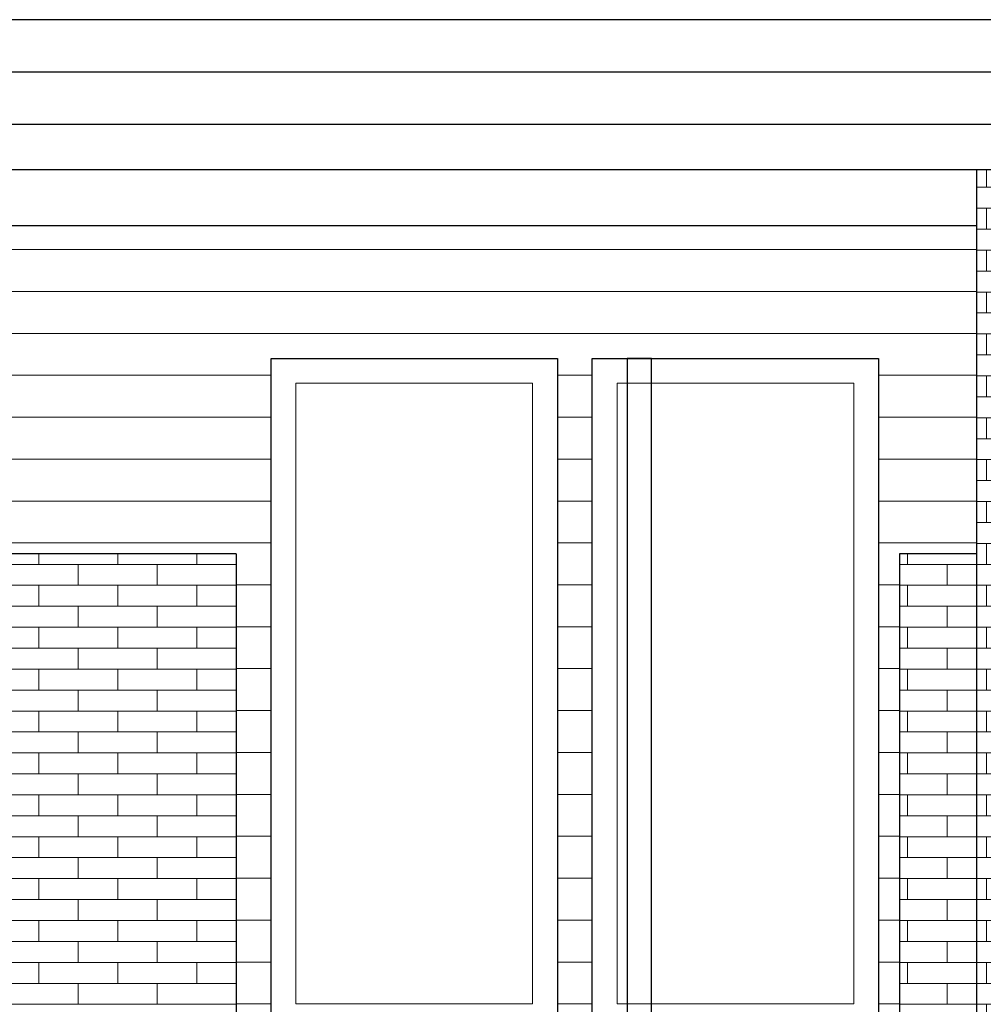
# Model space of a CAD drawing. Header units: millimetres. Extents: x -48769 to 5557, y 850 to 13065.
# Tile 41 of 56: x -18037 to -15277, y 4080 to 6900. Entities that reach past the tile are written whole.
import ezdxf

# ---------------------------------------------------------------- set-up
doc = ezdxf.new("R2010")
doc.units = ezdxf.units.MM
doc.header["$LTSCALE"] = 0.5
doc.header["$MEASUREMENT"] = 0
doc.linetypes.add('PLINE', pattern=[0])
for name, color, linetype in [('0 (Skravur)(Nye konstruksjoner)', 7, 'Continuous'), ('0(Nye konstruksjoner)', 7, 'Continuous'), ('223- Bjelker', 7, 'Continuous'), ('232- Ikke-bærende yttervegger', 7, 'Continuous'), ('265- Gesimser_ takrenner og nedløp (Skravur)(Nye konstruksjoner)', 7, 'Continuous'), ('265- Gesimser_ takrenner og nedløp(Nye konstruksjoner)', 7, 'Continuous')]:
    doc.layers.add(name, color=color, linetype=linetype)
for name, color, linetype, lineweight in [('234- Vinduer_ dører_ porter(Nye konstruksjoner)', 7, 'Continuous', 0), ('235- Utvendig kledning og overflate', 7, 'Continuous', 0), ('235- Utvendig kledning og overflate(Nye konstruksjoner)', 7, 'Continuous', 0)]:
    doc.layers.add(name, color=color, linetype=linetype, lineweight=lineweight)

# ---------------------------------------------------------------- blocks, each defined once
blk = doc.blocks.new('*X20')
at = {"layer": '235- Utvendig kledning og overflate', "linetype": 'PLINE'}
for p, q in [((-17982.1, 5340), (-17982.1, 5370)), ((-17755.9, 5340), (-17755.9, 5370)), ((-17529.7, 5340), (-17529.7, 5370)), ((-15494, 5340), (-15494, 5370)), ((-18095.2, 5340), (-17869, 5340)), ((-17869, 5340), (-17642.8, 5340)), ((-17869, 5280), (-17869, 5340)), ((-17869, 5280), (-17869, 5340)), ((-17642.8, 5340), (-17416.9, 5340)), ((-17642.8, 5280), (-17642.8, 5340)), ((-17642.8, 5280), (-17642.8, 5340)), ((-15516.9, 5340), (-15380.9, 5340)), ((-15380.9, 5340), (-15296.9, 5340)), ((-15380.9, 5280), (-15380.9, 5340)), ((-15380.9, 5280), (-15380.9, 5340)), ((-17869, 5280), (-18095.2, 5280)), ((-17982.1, 5220), (-17982.1, 5280)), ((-17642.8, 5280), (-17869, 5280)), ((-17755.9, 5220), (-17755.9, 5280)), ((-17416.9, 5280), (-17642.8, 5280)), ((-17529.7, 5220), (-17529.7, 5280)), ((-15380.9, 5280), (-15516.9, 5280)), ((-15494, 5220), (-15494, 5280)), ((-15296.9, 5280), (-15380.9, 5280)), ((-18095.2, 5220), (-17869, 5220)), ((-17869, 5220), (-17642.8, 5220)), ((-17869, 5160), (-17869, 5220)), ((-17869, 5160), (-17869, 5220)), ((-17642.8, 5220), (-17416.9, 5220)), ((-17642.8, 5160), (-17642.8, 5220)), ((-17642.8, 5160), (-17642.8, 5220)), ((-15516.9, 5220), (-15380.9, 5220)), ((-15380.9, 5220), (-15296.9, 5220)), ((-15380.9, 5160), (-15380.9, 5220)), ((-15380.9, 5160), (-15380.9, 5220)), ((-17869, 5160), (-18095.2, 5160)), ((-17982.1, 5100), (-17982.1, 5160)), ((-17642.8, 5160), (-17869, 5160)), ((-17755.9, 5100), (-17755.9, 5160)), ((-17416.9, 5160), (-17642.8, 5160)), ((-17529.7, 5100), (-17529.7, 5160)), ((-15380.9, 5160), (-15516.9, 5160)), ((-15494, 5100), (-15494, 5160)), ((-15296.9, 5160), (-15380.9, 5160)), ((-18095.2, 5100), (-17869, 5100)), ((-17869, 5100), (-17642.8, 5100)), ((-17869, 5040), (-17869, 5100)), ((-17869, 5040), (-17869, 5100)), ((-17642.8, 5100), (-17416.9, 5100)), ((-17642.8, 5040), (-17642.8, 5100)), ((-17642.8, 5040), (-17642.8, 5100)), ((-15516.9, 5100), (-15380.9, 5100)), ((-15380.9, 5100), (-15296.9, 5100)), ((-15380.9, 5040), (-15380.9, 5100)), ((-15380.9, 5040), (-15380.9, 5100)), ((-17869, 5040), (-18095.2, 5040)), ((-17982.1, 4980), (-17982.1, 5040)), ((-17642.8, 5040), (-17869, 5040)), ((-17755.9, 4980), (-17755.9, 5040)), ((-17416.9, 5040), (-17642.8, 5040)), ((-17529.7, 4980), (-17529.7, 5040)), ((-15380.9, 5040), (-15516.9, 5040)), ((-15494, 4980), (-15494, 5040)), ((-15296.9, 5040), (-15380.9, 5040)), ((-18095.2, 4980), (-17869, 4980)), ((-17869, 4980), (-17642.8, 4980)), ((-17869, 4920), (-17869, 4980)), ((-17869, 4920), (-17869, 4980)), ((-17642.8, 4980), (-17416.9, 4980)), ((-17642.8, 4920), (-17642.8, 4980)), ((-17642.8, 4920), (-17642.8, 4980)), ((-15516.9, 4980), (-15380.9, 4980)), ((-15380.9, 4980), (-15296.9, 4980)), ((-15380.9, 4920), (-15380.9, 4980)), ((-15380.9, 4920), (-15380.9, 4980)), ((-17869, 4920), (-18095.2, 4920)), ((-17982.1, 4860), (-17982.1, 4920)), ((-17642.8, 4920), (-17869, 4920)), ((-17755.9, 4860), (-17755.9, 4920)), ((-17416.9, 4920), (-17642.8, 4920)), ((-17529.7, 4860), (-17529.7, 4920)), ((-15380.9, 4920), (-15516.9, 4920)), ((-15494, 4860), (-15494, 4920)), ((-15296.9, 4920), (-15380.9, 4920)), ((-18095.2, 4860), (-17869, 4860)), ((-17869, 4860), (-17642.8, 4860)), ((-17869, 4800), (-17869, 4860)), ((-17869, 4800), (-17869, 4860)), ((-17642.8, 4860), (-17416.9, 4860)), ((-17642.8, 4800), (-17642.8, 4860)), ((-17642.8, 4800), (-17642.8, 4860)), ((-15516.9, 4860), (-15380.9, 4860)), ((-15380.9, 4860), (-15296.9, 4860)), ((-15380.9, 4800), (-15380.9, 4860)), ((-15380.9, 4800), (-15380.9, 4860)), ((-17869, 4800), (-18095.2, 4800)), ((-17982.1, 4740), (-17982.1, 4800)), ((-17642.8, 4800), (-17869, 4800)), ((-17755.9, 4740), (-17755.9, 4800)), ((-17416.9, 4800), (-17642.8, 4800)), ((-17529.7, 4740), (-17529.7, 4800)), ((-15380.9, 4800), (-15516.9, 4800)), ((-15494, 4740), (-15494, 4800)), ((-15296.9, 4800), (-15380.9, 4800)), ((-18095.2, 4740), (-17869, 4740)), ((-17869, 4740), (-17642.8, 4740)), ((-17869, 4680), (-17869, 4740)), ((-17869, 4680), (-17869, 4740)), ((-17642.8, 4740), (-17416.9, 4740)), ((-17642.8, 4680), (-17642.8, 4740)), ((-17642.8, 4680), (-17642.8, 4740)), ((-15516.9, 4740), (-15380.9, 4740)), ((-15380.9, 4740), (-15296.9, 4740)), ((-15380.9, 4680), (-15380.9, 4740)), ((-15380.9, 4680), (-15380.9, 4740)), ((-17869, 4680), (-18095.2, 4680)), ((-17982.1, 4620), (-17982.1, 4680)), ((-17642.8, 4680), (-17869, 4680)), ((-17755.9, 4620), (-17755.9, 4680)), ((-17416.9, 4680), (-17642.8, 4680)), ((-17529.7, 4620), (-17529.7, 4680)), ((-15380.9, 4680), (-15516.9, 4680)), ((-15494, 4620), (-15494, 4680)), ((-15296.9, 4680), (-15380.9, 4680)), ((-18095.2, 4620), (-17869, 4620)), ((-17869, 4620), (-17642.8, 4620)), ((-17869, 4560), (-17869, 4620)), ((-17869, 4560), (-17869, 4620)), ((-17642.8, 4620), (-17416.9, 4620)), ((-17642.8, 4560), (-17642.8, 4620)), ((-17642.8, 4560), (-17642.8, 4620)), ((-15516.9, 4620), (-15380.9, 4620)), ((-15380.9, 4620), (-15296.9, 4620)), ((-15380.9, 4560), (-15380.9, 4620)), ((-15380.9, 4560), (-15380.9, 4620)), ((-17869, 4560), (-18095.2, 4560)), ((-17982.1, 4500), (-17982.1, 4560)), ((-17642.8, 4560), (-17869, 4560)), ((-17755.9, 4500), (-17755.9, 4560)), ((-17416.9, 4560), (-17642.8, 4560)), ((-17529.7, 4500), (-17529.7, 4560)), ((-15380.9, 4560), (-15516.9, 4560)), ((-15494, 4500), (-15494, 4560)), ((-15296.9, 4560), (-15380.9, 4560)), ((-18095.2, 4500), (-17869, 4500)), ((-17869, 4500), (-17642.8, 4500)), ((-17869, 4440), (-17869, 4500)), ((-17869, 4440), (-17869, 4500)), ((-17642.8, 4500), (-17416.9, 4500)), ((-17642.8, 4440), (-17642.8, 4500)), ((-17642.8, 4440), (-17642.8, 4500)), ((-15516.9, 4500), (-15380.9, 4500)), ((-15380.9, 4500), (-15296.9, 4500)), ((-15380.9, 4440), (-15380.9, 4500)), ((-15380.9, 4440), (-15380.9, 4500)), ((-17869, 4440), (-18095.2, 4440)), ((-17982.1, 4380), (-17982.1, 4440)), ((-17642.8, 4440), (-17869, 4440)), ((-17755.9, 4380), (-17755.9, 4440)), ((-17416.9, 4440), (-17642.8, 4440)), ((-17529.7, 4380), (-17529.7, 4440)), ((-15380.9, 4440), (-15516.9, 4440)), ((-15494, 4380), (-15494, 4440)), ((-15296.9, 4440), (-15380.9, 4440)), ((-18095.2, 4380), (-17869, 4380)), ((-17869, 4380), (-17642.8, 4380)), ((-17869, 4320), (-17869, 4380)), ((-17869, 4320), (-17869, 4380)), ((-17642.8, 4380), (-17416.9, 4380)), ((-17642.8, 4320), (-17642.8, 4380)), ((-17642.8, 4320), (-17642.8, 4380)), ((-15516.9, 4380), (-15380.9, 4380)), ((-15380.9, 4380), (-15296.9, 4380)), ((-15380.9, 4320), (-15380.9, 4380)), ((-15380.9, 4320), (-15380.9, 4380)), ((-17869, 4320), (-18095.2, 4320)), ((-17982.1, 4260), (-17982.1, 4320)), ((-17642.8, 4320), (-17869, 4320)), ((-17755.9, 4260), (-17755.9, 4320)), ((-17416.9, 4320), (-17642.8, 4320)), ((-17529.7, 4260), (-17529.7, 4320)), ((-15380.9, 4320), (-15516.9, 4320)), ((-15494, 4260), (-15494, 4320)), ((-15296.9, 4320), (-15380.9, 4320)), ((-18095.2, 4260), (-17869, 4260)), ((-17869, 4260), (-17642.8, 4260)), ((-17869, 4200), (-17869, 4260)), ((-17869, 4200), (-17869, 4260)), ((-17642.8, 4260), (-17416.9, 4260)), ((-17642.8, 4200), (-17642.8, 4260)), ((-17642.8, 4200), (-17642.8, 4260)), ((-15516.9, 4260), (-15380.9, 4260)), ((-15380.9, 4260), (-15296.9, 4260)), ((-15380.9, 4200), (-15380.9, 4260)), ((-15380.9, 4200), (-15380.9, 4260)), ((-17869, 4200), (-18095.2, 4200)), ((-17982.1, 4140), (-17982.1, 4200)), ((-17642.8, 4200), (-17869, 4200)), ((-17755.9, 4140), (-17755.9, 4200)), ((-17416.9, 4200), (-17642.8, 4200)), ((-17529.7, 4140), (-17529.7, 4200)), ((-15380.9, 4200), (-15516.9, 4200)), ((-15494, 4140), (-15494, 4200)), ((-15296.9, 4200), (-15380.9, 4200)), ((-18095.2, 4140), (-17869, 4140)), ((-17869, 4140), (-17642.8, 4140)), ((-17869, 4080), (-17869, 4140)), ((-17869, 4080), (-17869, 4140)), ((-17642.8, 4140), (-17416.9, 4140)), ((-17642.8, 4080), (-17642.8, 4140)), ((-17642.8, 4080), (-17642.8, 4140)), ((-15516.9, 4140), (-15380.9, 4140)), ((-15380.9, 4140), (-15296.9, 4140)), ((-15380.9, 4080), (-15380.9, 4140)), ((-15380.9, 4080), (-15380.9, 4140)), ((-17869, 4080), (-18095.2, 4080)), ((-17642.8, 4080), (-17869, 4080)), ((-17416.9, 4080), (-17642.8, 4080)), ((-15380.9, 4080), (-15516.9, 4080)), ((-15296.9, 4080), (-15380.9, 4080))]:
    blk.add_line(p, q, dxfattribs=at)
blk = doc.blocks.new('*X21')
at = {"layer": '235- Utvendig kledning og overflate', "linetype": 'PLINE'}
for p, q in [((-15267.8, 6420), (-15267.8, 6470)), ((-15296.9, 6420), (-15154.7, 6420)), ((-15154.7, 6420), (-15066.9, 6420)), ((-15154.7, 6360), (-15154.7, 6420)), ((-15154.7, 6360), (-15154.7, 6420)), ((-15154.7, 6360), (-15296.9, 6360)), ((-15267.8, 6300), (-15267.8, 6360)), ((-15066.9, 6360), (-15154.7, 6360)), ((-15296.9, 6300), (-15154.7, 6300)), ((-15154.7, 6300), (-15066.9, 6300)), ((-15154.7, 6240), (-15154.7, 6300)), ((-15154.7, 6240), (-15154.7, 6300)), ((-15154.7, 6240), (-15296.9, 6240)), ((-15267.8, 6180), (-15267.8, 6240)), ((-15066.9, 6240), (-15154.7, 6240)), ((-15296.9, 6180), (-15154.7, 6180)), ((-15154.7, 6180), (-15106.9, 6180)), ((-15154.7, 6120), (-15154.7, 6180)), ((-15154.7, 6120), (-15154.7, 6180)), ((-15154.7, 6120), (-15296.9, 6120)), ((-15267.8, 6060), (-15267.8, 6120)), ((-15066.9, 6120), (-15154.7, 6120)), ((-15296.9, 6060), (-15154.7, 6060)), ((-15154.7, 6060), (-15066.9, 6060)), ((-15154.7, 6000), (-15154.7, 6060)), ((-15154.7, 6000), (-15154.7, 6060)), ((-15154.7, 6000), (-15296.9, 6000)), ((-15267.8, 5940), (-15267.8, 6000)), ((-15066.9, 6000), (-15154.7, 6000)), ((-15296.9, 5940), (-15154.7, 5940)), ((-15154.7, 5940), (-15066.9, 5940)), ((-15154.7, 5880), (-15154.7, 5940)), ((-15154.7, 5880), (-15154.7, 5940)), ((-15154.7, 5880), (-15296.9, 5880)), ((-15267.8, 5820), (-15267.8, 5880)), ((-15066.9, 5880), (-15154.7, 5880)), ((-15296.9, 5820), (-15154.7, 5820)), ((-15154.7, 5820), (-15066.9, 5820)), ((-15154.7, 5760), (-15154.7, 5820)), ((-15154.7, 5760), (-15154.7, 5820)), ((-15154.7, 5760), (-15296.9, 5760)), ((-15267.8, 5700), (-15267.8, 5760)), ((-15066.9, 5760), (-15154.7, 5760)), ((-15296.9, 5700), (-15154.7, 5700)), ((-15154.7, 5700), (-15066.9, 5700)), ((-15154.7, 5640), (-15154.7, 5700)), ((-15154.7, 5640), (-15154.7, 5700)), ((-15154.7, 5640), (-15296.9, 5640)), ((-15267.8, 5580), (-15267.8, 5640)), ((-15066.9, 5640), (-15154.7, 5640)), ((-15296.9, 5580), (-15154.7, 5580)), ((-15154.7, 5580), (-15106.9, 5580)), ((-15154.7, 5520), (-15154.7, 5580)), ((-15154.7, 5520), (-15154.7, 5580)), ((-15154.7, 5520), (-15296.9, 5520)), ((-15267.8, 5460), (-15267.8, 5520)), ((-15066.9, 5520), (-15154.7, 5520)), ((-15296.9, 5460), (-15154.7, 5460)), ((-15154.7, 5460), (-15066.9, 5460)), ((-15154.7, 5400), (-15154.7, 5460)), ((-15154.7, 5400), (-15154.7, 5460)), ((-15154.7, 5400), (-15296.9, 5400)), ((-15267.8, 5340), (-15267.8, 5400)), ((-15066.9, 5400), (-15154.7, 5400)), ((-15296.9, 5340), (-15154.7, 5340)), ((-15154.7, 5340), (-15066.9, 5340)), ((-15154.7, 5280), (-15154.7, 5340)), ((-15154.7, 5280), (-15154.7, 5340)), ((-15154.7, 5280), (-15296.9, 5280)), ((-15267.8, 5220), (-15267.8, 5280)), ((-15066.9, 5280), (-15154.7, 5280)), ((-15296.9, 5220), (-15154.7, 5220)), ((-15154.7, 5220), (-15066.9, 5220)), ((-15154.7, 5160), (-15154.7, 5220)), ((-15154.7, 5160), (-15154.7, 5220)), ((-15154.7, 5160), (-15296.9, 5160)), ((-15267.8, 5100), (-15267.8, 5160)), ((-15066.9, 5160), (-15154.7, 5160)), ((-15296.9, 5100), (-15154.7, 5100)), ((-15154.7, 5100), (-15066.9, 5100)), ((-15154.7, 5040), (-15154.7, 5100)), ((-15154.7, 5040), (-15154.7, 5100)), ((-15154.7, 5040), (-15296.9, 5040)), ((-15267.8, 4980), (-15267.8, 5040)), ((-15066.9, 5040), (-15154.7, 5040)), ((-15296.9, 4980), (-15154.7, 4980)), ((-15154.7, 4980), (-15106.9, 4980)), ((-15154.7, 4920), (-15154.7, 4980)), ((-15154.7, 4920), (-15154.7, 4980)), ((-15154.7, 4920), (-15296.9, 4920)), ((-15267.8, 4860), (-15267.8, 4920)), ((-15066.9, 4920), (-15154.7, 4920)), ((-15296.9, 4860), (-15154.7, 4860)), ((-15154.7, 4860), (-15066.9, 4860)), ((-15154.7, 4800), (-15154.7, 4860)), ((-15154.7, 4800), (-15154.7, 4860)), ((-15154.7, 4800), (-15296.9, 4800)), ((-15267.8, 4740), (-15267.8, 4800)), ((-15066.9, 4800), (-15154.7, 4800)), ((-15296.9, 4740), (-15154.7, 4740)), ((-15154.7, 4740), (-15066.9, 4740)), ((-15154.7, 4680), (-15154.7, 4740)), ((-15154.7, 4680), (-15154.7, 4740)), ((-15154.7, 4680), (-15296.9, 4680)), ((-15267.8, 4620), (-15267.8, 4680)), ((-15066.9, 4680), (-15154.7, 4680)), ((-15296.9, 4620), (-15154.7, 4620)), ((-15154.7, 4620), (-15066.9, 4620)), ((-15154.7, 4560), (-15154.7, 4620)), ((-15154.7, 4560), (-15154.7, 4620)), ((-15154.7, 4560), (-15296.9, 4560)), ((-15267.8, 4500), (-15267.8, 4560)), ((-15066.9, 4560), (-15154.7, 4560)), ((-15296.9, 4500), (-15154.7, 4500)), ((-15154.7, 4500), (-15066.9, 4500)), ((-15154.7, 4440), (-15154.7, 4500)), ((-15154.7, 4440), (-15154.7, 4500)), ((-15154.7, 4440), (-15296.9, 4440)), ((-15267.8, 4380), (-15267.8, 4440)), ((-15066.9, 4440), (-15154.7, 4440)), ((-15296.9, 4380), (-15154.7, 4380)), ((-15154.7, 4380), (-15106.9, 4380)), ((-15154.7, 4320), (-15154.7, 4380)), ((-15154.7, 4320), (-15154.7, 4380)), ((-15154.7, 4320), (-15296.9, 4320)), ((-15267.8, 4260), (-15267.8, 4320)), ((-15066.9, 4320), (-15154.7, 4320)), ((-15296.9, 4260), (-15154.7, 4260)), ((-15154.7, 4260), (-15066.9, 4260)), ((-15154.7, 4200), (-15154.7, 4260)), ((-15154.7, 4200), (-15154.7, 4260)), ((-15154.7, 4200), (-15296.9, 4200)), ((-15267.8, 4140), (-15267.8, 4200)), ((-15066.9, 4200), (-15154.7, 4200)), ((-15296.9, 4140), (-15154.7, 4140)), ((-15154.7, 4140), (-15066.9, 4140)), ((-15154.7, 4080), (-15154.7, 4140)), ((-15154.7, 4080), (-15154.7, 4140)), ((-15154.7, 4080), (-15296.9, 4080)), ((-15267.8, 4020), (-15267.8, 4080)), ((-15066.9, 4080), (-15154.7, 4080)), ((-15296.9, 4020), (-15154.7, 4020)), ((-15154.7, 4020), (-15066.9, 4020)), ((-15154.7, 3960), (-15154.7, 4020)), ((-15154.7, 3960), (-15154.7, 4020)), ((-15154.7, 3960), (-15296.9, 3960)), ((-15267.8, 3900), (-15267.8, 3960)), ((-15066.9, 3960), (-15154.7, 3960)), ((-15296.9, 3900), (-15154.7, 3900)), ((-15154.7, 3900), (-15066.9, 3900)), ((-15154.7, 3840), (-15154.7, 3900)), ((-15154.7, 3840), (-15154.7, 3900)), ((-15154.7, 3840), (-15296.9, 3840)), ((-15267.8, 3780), (-15267.8, 3840)), ((-15066.9, 3840), (-15154.7, 3840)), ((-15296.9, 3780), (-15154.7, 3780)), ((-15154.7, 3780), (-15106.9, 3780)), ((-15154.7, 3720), (-15154.7, 3780)), ((-15154.7, 3720), (-15154.7, 3780)), ((-15154.7, 3720), (-15296.9, 3720)), ((-15267.8, 3660), (-15267.8, 3720)), ((-15066.9, 3720), (-15154.7, 3720)), ((-15296.9, 3660), (-15154.7, 3660)), ((-15154.7, 3660), (-15066.9, 3660)), ((-15154.7, 3650), (-15154.7, 3660)), ((-15154.7, 3650), (-15154.7, 3660))]:
    blk.add_line(p, q, dxfattribs=at)
blk = doc.blocks.new('*X85')
at = {"layer": '265- Gesimser_ takrenner og nedløp (Skravur)(Nye konstruksjoner)', "linetype": 'PLINE'}
for p, q in [((-16000, 6900), (-20000, 6900)), ((-16000, 6900), (-20000, 6900)), ((-12056.9, 6900), (-16000, 6900)), ((-12056.9, 6900), (-16000, 6900)), ((-16000, 6750), (-20000, 6750)), ((-16000, 6750), (-20000, 6750)), ((-12056.9, 6750), (-16000, 6750)), ((-12056.9, 6750), (-16000, 6750)), ((-16000, 6600), (-20000, 6600)), ((-16000, 6600), (-20000, 6600)), ((-12056.9, 6600), (-16000, 6600)), ((-12056.9, 6600), (-16000, 6600))]:
    blk.add_line(p, q, dxfattribs=at)
blk = doc.blocks.new('*X97')
at = {"layer": '235- Utvendig kledning og overflate(Nye konstruksjoner)', "linetype": 'PLINE'}
for p, q in [((-17416.9, 6241.6), (-16002.7, 6241.6)), ((-16000, 6241.6), (-17416.9, 6241.6)), ((-16002.7, 6241.6), (-15516.9, 6241.6)), ((-15516.9, 6241.6), (-16000, 6241.6)), ((-17416.9, 6121.6), (-16002.7, 6121.6)), ((-16000, 6121.6), (-17416.9, 6121.6)), ((-16002.7, 6121.6), (-15516.9, 6121.6)), ((-15516.9, 6121.6), (-16000, 6121.6)), ((-17416.9, 6001.6), (-16002.7, 6001.6)), ((-16000, 6001.6), (-17416.9, 6001.6)), ((-16002.7, 6001.6), (-15516.9, 6001.6)), ((-15516.9, 6001.6), (-16000, 6001.6)), ((-17416.9, 5881.5), (-17316.9, 5881.5)), ((-17316.9, 5881.5), (-17416.9, 5881.5)), ((-16496.9, 5881.5), (-16396.9, 5881.5)), ((-16396.9, 5881.5), (-16496.9, 5881.5)), ((-15576.9, 5881.5), (-15516.9, 5881.5)), ((-15516.9, 5881.5), (-15576.9, 5881.5)), ((-17416.9, 5761.5), (-17316.9, 5761.5)), ((-17316.9, 5761.5), (-17416.9, 5761.5)), ((-16496.9, 5761.5), (-16396.9, 5761.5)), ((-16396.9, 5761.5), (-16496.9, 5761.5)), ((-15576.9, 5761.5), (-15516.9, 5761.5)), ((-15516.9, 5761.5), (-15576.9, 5761.5)), ((-17416.9, 5641.5), (-17316.9, 5641.5)), ((-17316.9, 5641.5), (-17416.9, 5641.5)), ((-16496.9, 5641.5), (-16396.9, 5641.5)), ((-16396.9, 5641.5), (-16496.9, 5641.5)), ((-15576.9, 5641.5), (-15516.9, 5641.5)), ((-15516.9, 5641.5), (-15576.9, 5641.5)), ((-17416.9, 5521.4), (-17316.9, 5521.4)), ((-17316.9, 5521.4), (-17416.9, 5521.4)), ((-16496.9, 5521.4), (-16396.9, 5521.4)), ((-16396.9, 5521.4), (-16496.9, 5521.4)), ((-15576.9, 5521.4), (-15516.9, 5521.4)), ((-15516.9, 5521.4), (-15576.9, 5521.4)), ((-17416.9, 5401.4), (-17316.9, 5401.4)), ((-17316.9, 5401.4), (-17416.9, 5401.4)), ((-16496.9, 5401.4), (-16396.9, 5401.4)), ((-16396.9, 5401.4), (-16496.9, 5401.4)), ((-15576.9, 5401.4), (-15516.9, 5401.4)), ((-15516.9, 5401.4), (-15576.9, 5401.4)), ((-17416.9, 5281.4), (-17316.9, 5281.4)), ((-17316.9, 5281.4), (-17416.9, 5281.4)), ((-16496.9, 5281.4), (-16396.9, 5281.4)), ((-16396.9, 5281.4), (-16496.9, 5281.4)), ((-15576.9, 5281.4), (-15516.9, 5281.4)), ((-15516.9, 5281.4), (-15576.9, 5281.4)), ((-17416.9, 5161.3), (-17316.9, 5161.3)), ((-17316.9, 5161.3), (-17416.9, 5161.3)), ((-16496.9, 5161.3), (-16396.9, 5161.3)), ((-16396.9, 5161.3), (-16496.9, 5161.3)), ((-15576.9, 5161.3), (-15516.9, 5161.3)), ((-15516.9, 5161.3), (-15576.9, 5161.3)), ((-17416.9, 5041.3), (-17316.9, 5041.3)), ((-17316.9, 5041.3), (-17416.9, 5041.3)), ((-16496.9, 5041.3), (-16396.9, 5041.3)), ((-16396.9, 5041.3), (-16496.9, 5041.3)), ((-15576.9, 5041.3), (-15516.9, 5041.3)), ((-15516.9, 5041.3), (-15576.9, 5041.3)), ((-17416.9, 4921.3), (-17316.9, 4921.3)), ((-17316.9, 4921.3), (-17416.9, 4921.3)), ((-16496.9, 4921.3), (-16396.9, 4921.3)), ((-16396.9, 4921.3), (-16496.9, 4921.3)), ((-15576.9, 4921.3), (-15516.9, 4921.3)), ((-15516.9, 4921.3), (-15576.9, 4921.3)), ((-17416.9, 4801.2), (-17316.9, 4801.2)), ((-17316.9, 4801.2), (-17416.9, 4801.2)), ((-16496.9, 4801.2), (-16396.9, 4801.2)), ((-16396.9, 4801.2), (-16496.9, 4801.2)), ((-15576.9, 4801.2), (-15516.9, 4801.2)), ((-15516.9, 4801.2), (-15576.9, 4801.2)), ((-17416.9, 4681.2), (-17316.9, 4681.2)), ((-17316.9, 4681.2), (-17416.9, 4681.2)), ((-16496.9, 4681.2), (-16396.9, 4681.2)), ((-16396.9, 4681.2), (-16496.9, 4681.2)), ((-15576.9, 4681.2), (-15516.9, 4681.2)), ((-15516.9, 4681.2), (-15576.9, 4681.2)), ((-17416.9, 4561.2), (-17316.9, 4561.2)), ((-17316.9, 4561.2), (-17416.9, 4561.2)), ((-16496.9, 4561.2), (-16396.9, 4561.2)), ((-16396.9, 4561.2), (-16496.9, 4561.2)), ((-15576.9, 4561.2), (-15516.9, 4561.2)), ((-15516.9, 4561.2), (-15576.9, 4561.2)), ((-17416.9, 4441.2), (-17316.9, 4441.2)), ((-17316.9, 4441.2), (-17416.9, 4441.2)), ((-16496.9, 4441.2), (-16396.9, 4441.2)), ((-16396.9, 4441.2), (-16496.9, 4441.2)), ((-15576.9, 4441.2), (-15516.9, 4441.2)), ((-15516.9, 4441.2), (-15576.9, 4441.2)), ((-17416.9, 4321.1), (-17316.9, 4321.1)), ((-17316.9, 4321.1), (-17416.9, 4321.1)), ((-16496.9, 4321.1), (-16396.9, 4321.1)), ((-16396.9, 4321.1), (-16496.9, 4321.1)), ((-15576.9, 4321.1), (-15516.9, 4321.1)), ((-15516.9, 4321.1), (-15576.9, 4321.1)), ((-17416.9, 4201.1), (-17316.9, 4201.1)), ((-17316.9, 4201.1), (-17416.9, 4201.1)), ((-16496.9, 4201.1), (-16396.9, 4201.1)), ((-16396.9, 4201.1), (-16496.9, 4201.1)), ((-15576.9, 4201.1), (-15516.9, 4201.1)), ((-15516.9, 4201.1), (-15576.9, 4201.1)), ((-17416.9, 4081.1), (-17316.9, 4081.1)), ((-17316.9, 4081.1), (-17416.9, 4081.1)), ((-16496.9, 4081.1), (-16396.9, 4081.1)), ((-16396.9, 4081.1), (-16496.9, 4081.1)), ((-15576.9, 4081.1), (-15516.9, 4081.1)), ((-15516.9, 4081.1), (-15576.9, 4081.1))]:
    blk.add_line(p, q, dxfattribs=at)
blk = doc.blocks.new('*X102')
at = {"layer": '235- Utvendig kledning og overflate(Nye konstruksjoner)', "linetype": 'PLINE'}
for p, q in [((-18421.9, 6241.6), (-17416.9, 6241.6)), ((-17416.9, 6241.6), (-18421.9, 6241.6)), ((-18421.9, 6121.6), (-17416.9, 6121.6)), ((-17416.9, 6121.6), (-18421.9, 6121.6)), ((-18421.9, 6001.6), (-17416.9, 6001.6)), ((-17416.9, 6001.6), (-18421.9, 6001.6)), ((-18421.9, 5881.5), (-17416.9, 5881.5)), ((-17416.9, 5881.5), (-18421.9, 5881.5)), ((-18421.9, 5761.5), (-17416.9, 5761.5)), ((-17416.9, 5761.5), (-18421.9, 5761.5)), ((-18421.9, 5641.5), (-17416.9, 5641.5)), ((-17416.9, 5641.5), (-18421.9, 5641.5)), ((-18421.9, 5521.4), (-17416.9, 5521.4)), ((-17416.9, 5521.4), (-18421.9, 5521.4)), ((-18421.9, 5401.4), (-17416.9, 5401.4)), ((-17416.9, 5401.4), (-18421.9, 5401.4))]:
    blk.add_line(p, q, dxfattribs=at)
blk = doc.blocks.new('*X113')
at = {"layer": '235- Utvendig kledning og overflate(Nye konstruksjoner)', "linetype": 'PLINE'}
for p, q in [((-15516.9, 6241.6), (-15296.9, 6241.6)), ((-15296.9, 6241.6), (-15516.9, 6241.6)), ((-15516.9, 6121.6), (-15296.9, 6121.6)), ((-15296.9, 6121.6), (-15516.9, 6121.6)), ((-15516.9, 6001.6), (-15296.9, 6001.6)), ((-15296.9, 6001.6), (-15516.9, 6001.6)), ((-15516.9, 5881.5), (-15296.9, 5881.5)), ((-15296.9, 5881.5), (-15516.9, 5881.5)), ((-15516.9, 5761.5), (-15296.9, 5761.5)), ((-15296.9, 5761.5), (-15516.9, 5761.5)), ((-15516.9, 5641.5), (-15296.9, 5641.5)), ((-15296.9, 5641.5), (-15516.9, 5641.5)), ((-15516.9, 5521.4), (-15296.9, 5521.4)), ((-15296.9, 5521.4), (-15516.9, 5521.4)), ((-15516.9, 5401.4), (-15296.9, 5401.4)), ((-15296.9, 5401.4), (-15516.9, 5401.4))]:
    blk.add_line(p, q, dxfattribs=at)

msp = doc.modelspace()

# ---------------------------------------------------------------- linework, layer by layer
at = {"layer": '0 (Skravur)(Nye konstruksjoner)', "linetype": 'PLINE', "flags": 128}
msp.add_lwpolyline([(-16296.9, 3910), (-16226.9, 3910), (-16226.9, 5930), (-16296.9, 5930)], close=True, dxfattribs=at)
at = {"layer": '0(Nye konstruksjoner)', "linetype": 'PLINE'}
for p, q in [((-17316.9, 4010), (-17316.9, 5930)), ((-17316.9, 5930), (-16496.9, 5930)), ((-16496.9, 5930), (-16496.9, 4010)), ((-16396.9, 4010), (-16396.9, 5930)), ((-16396.9, 5930), (-15576.9, 5930)), ((-15576.9, 5930), (-15576.9, 4010)), ((-17416.9, 5370), (-17416.9, 4010)), ((-15516.9, 5370), (-15516.9, 4010))]:
    msp.add_line(p, q, dxfattribs=at)
at = {"layer": '223- Bjelker', "linetype": 'PLINE'}
msp.add_line((-15296.9, 6310), (-25536.9, 6310), dxfattribs=at)
at = {"layer": '232- Ikke-bærende yttervegger', "linetype": 'PLINE'}
for p, q in [((-15296.9, 6470), (-15296.9, 3779.2)), ((-17416.9, 5370), (-18421.9, 5370)), ((-15296.9, 5370), (-15516.9, 5370))]:
    msp.add_line(p, q, dxfattribs=at)
at = {"layer": '234- Vinduer_ dører_ porter(Nye konstruksjoner)', "linetype": 'PLINE'}
for p, q in [((-17245.9, 4081), (-17245.9, 5859)), ((-17245.9, 5859), (-16567.9, 5859)), ((-16567.9, 5859), (-16567.9, 4081)), ((-16325.9, 4081), (-16325.9, 5859)), ((-16325.9, 5859), (-15647.9, 5859)), ((-15647.9, 5859), (-15647.9, 4081)), ((-16567.9, 4081), (-17245.9, 4081)), ((-15647.9, 4081), (-16325.9, 4081))]:
    msp.add_line(p, q, dxfattribs=at)
at = {"layer": '265- Gesimser_ takrenner og nedløp(Nye konstruksjoner)', "linetype": 'PLINE'}
msp.add_line((-12056.9, 6470), (-36146.9, 6470), dxfattribs=at)

# ---------------------------------------------------------------- block references
at = {"layer": '232- Ikke-bærende yttervegger'}
for name in ['*X21', '*X20']:
    msp.add_blockref(name, (0, 0), dxfattribs=at)
at = {"layer": '235- Utvendig kledning og overflate(Nye konstruksjoner)'}
for name in ['*X102', '*X97', '*X113']:
    msp.add_blockref(name, (0, 0), dxfattribs=at)
at = {"layer": '265- Gesimser_ takrenner og nedløp(Nye konstruksjoner)'}
msp.add_blockref('*X85', (0, 0), dxfattribs=at)

doc.saveas('drawing.dxf')
